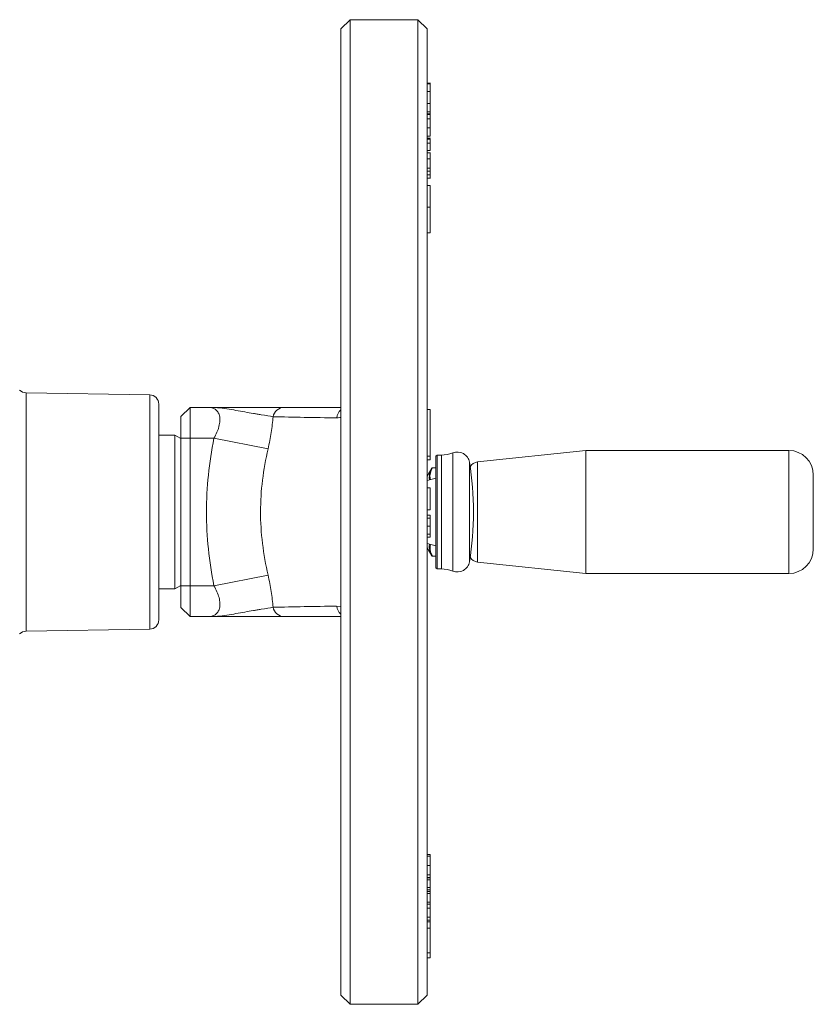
# Model space of a CAD drawing. Header units: millimetres. Extents: x -15 to 879, y -46 to 965.
# Tile 7 of 26: x 370 to 499, y 72 to 232. Entities that reach past the tile are written whole.
import ezdxf

# ---------------------------------------------------------------- set-up
doc = ezdxf.new("R2010")
doc.units = ezdxf.units.MM

msp = doc.modelspace()

# ---------------------------------------------------------------- linework, layer by layer
at = {"color": 7, "linetype": 'Continuous', "lineweight": 15}
for p, q in [((423.61, 231.69), (422.11, 230.19)), ((434.61, 231.69), (423.61, 231.69)), ((423.61, 231.69), (423.61, 71.69)), ((436.11, 230.19), (434.61, 231.69)), ((434.61, 71.69), (434.61, 231.69)), ((422.11, 73.19), (422.11, 230.19)), ((436.11, 230.19), (436.11, 73.19)), ((436.67, 221.36), (436.11, 221.36)), ((436.61, 221.29), (436.11, 221.29)), ((436.61, 220.01), (436.11, 220.01)), ((436.61, 218.08), (436.11, 218.08)), ((436.61, 216.73), (436.11, 216.73)), ((436.61, 216.4), (436.11, 216.4)), ((436.61, 216.3), (436.11, 216.3)), ((436.67, 217.37), (436.61, 217.37)), ((436.61, 215.6), (436.61, 216.26)), ((436.61, 215.6), (436.11, 215.6)), ((436.61, 214.14), (436.61, 215.6)), ((436.67, 215.01), (436.61, 215.01)), ((436.61, 214.14), (436.11, 214.14)), ((436.61, 214.12), (436.11, 214.12)), ((436.61, 212.95), (436.61, 213.15)), ((436.61, 212.77), (436.11, 212.77)), ((436.11, 212.45), (436.67, 212.45)), ((436.61, 212.28), (436.11, 212.28)), ((436.61, 211.62), (436.11, 211.62)), ((436.61, 211.62), (436.61, 212.28)), ((436.61, 210.43), (436.11, 210.43)), ((436.11, 210.08), (436.67, 210.08)), ((436.61, 209.08), (436.61, 209.95)), ((436.61, 209.08), (436.11, 209.08)), ((436.61, 207.57), (436.61, 209.08)), ((436.61, 207.57), (436.11, 207.57)), ((436.61, 207.06), (436.11, 207.06)), ((436.61, 206.47), (436.11, 206.47)), ((436.61, 207.06), (436.61, 207.57)), ((436.61, 206.47), (436.61, 207.06)), ((436.11, 205.93), (436.67, 205.93)), ((436.61, 204.77), (436.11, 204.77)), ((436.61, 204.77), (436.61, 201.23)), ((436.61, 201.23), (436.11, 201.23)), ((436.61, 201.23), (436.61, 197.04)), ((436.61, 197.04), (436.11, 197.04)), ((391.04, 170.72), (370.93, 171.07)), ((392.51, 134.16), (392.51, 169.22)), ((397.61, 168.69), (396.11, 167.19)), ((397.61, 168.69), (397.61, 163.69)), ((397.61, 168.69), (400.47, 168.69)), ((410.03, 168.69), (410.03, 168.69)), ((436.61, 168.35), (436.11, 168.35)), ((436.61, 168.35), (436.61, 160.76)), ((396.11, 163.69), (396.11, 167.19)), ((395.11, 164.19), (392.51, 164.19)), ((396.11, 163.61), (395.11, 164.19)), ((395.11, 139.19), (395.11, 164.19)), ((397.61, 163.69), (396.11, 163.69)), ((396.11, 139.69), (396.11, 163.69)), ((401.48, 163.69), (397.61, 163.69)), ((397.61, 163.69), (397.61, 139.69)), ((401.48, 163.69), (410.27, 161.96)), ((461.94, 161.69), (444.34, 159.84)), ((494.91, 161.69), (461.94, 161.69)), ((461.94, 141.69), (461.94, 161.69)), ((436.61, 160.76), (436.11, 160.76)), ((436.61, 160.16), (436.11, 160.16)), ((436.61, 160.76), (436.61, 160.16)), ((437.77, 160.94), (437.57, 160.74)), ((437.57, 159.03), (437.57, 160.74)), ((438.44, 160.94), (437.77, 160.94)), ((437.77, 160.94), (437.77, 159.19)), ((436.87, 158.82), (436.13, 157.52)), ((437.57, 158.89), (437, 158.89)), ((437, 158.85), (437, 158.87)), ((437.57, 142.64), (437.57, 159.03)), ((437.77, 159.19), (437.77, 142.44)), ((437.57, 157.18), (436.11, 156.79)), ((498.91, 145.69), (498.91, 157.69)), ((436.61, 155.64), (436.11, 155.64)), ((436.61, 152.06), (436.61, 155.64)), ((436.61, 152.06), (436.11, 152.06)), ((436.61, 151.18), (436.11, 151.18)), ((436.61, 150.71), (436.11, 150.71)), ((436.61, 149.4), (436.11, 149.4)), ((436.61, 148.08), (436.11, 148.08)), ((436.61, 147.61), (436.11, 147.61)), ((436.11, 146.59), (437.57, 146.2)), ((436.13, 145.86), (436.87, 144.57)), ((437, 144.51), (437, 144.53)), ((437, 144.49), (437.57, 144.49)), ((437.57, 142.64), (437.77, 142.44)), ((437.77, 142.44), (438.44, 142.44)), ((444.34, 143.54), (461.94, 141.69)), ((401.48, 139.69), (410.27, 141.42)), ((461.94, 141.69), (494.91, 141.69)), ((395.11, 139.19), (396.11, 139.77)), ((397.61, 139.69), (396.11, 139.69)), ((396.11, 136.19), (396.11, 139.69)), ((397.61, 139.69), (397.61, 134.69)), ((397.61, 139.69), (401.48, 139.69)), ((392.51, 139.19), (395.11, 139.19)), ((396.11, 136.19), (397.61, 134.69)), ((400.47, 134.69), (397.61, 134.69)), ((410.03, 134.69), (410.03, 134.69)), ((370.93, 132.31), (391.04, 132.66)), ((436.61, 96.05), (436.11, 96.05)), ((436.61, 95.75), (436.61, 96.05)), ((436.61, 95.75), (436.11, 95.75)), ((436.61, 94.22), (436.61, 95.75)), ((436.61, 94.22), (436.11, 94.22)), ((436.61, 92.72), (436.61, 94.22)), ((436.61, 92.72), (436.11, 92.72)), ((436.61, 92.27), (436.11, 92.27)), ((436.61, 92.22), (436.11, 92.22)), ((436.61, 91.93), (436.11, 91.93)), ((436.61, 92.27), (436.61, 92.72)), ((436.61, 92.22), (436.61, 92.27)), ((436.61, 91.93), (436.61, 92.22)), ((436.61, 90.67), (436.61, 91.93)), ((436.61, 90.67), (436.11, 90.67)), ((436.61, 90.31), (436.11, 90.31)), ((436.61, 90.02), (436.11, 90.02)), ((436.61, 89.72), (436.11, 89.72)), ((436.61, 90.31), (436.61, 90.67)), ((436.61, 90.02), (436.61, 90.31)), ((436.61, 89.72), (436.61, 90.02)), ((436.61, 88.28), (436.61, 89.72)), ((436.61, 88.28), (436.11, 88.28)), ((436.61, 87.99), (436.61, 88.28)), ((436.61, 87.99), (436.11, 87.99)), ((436.61, 87.34), (436.11, 87.34)), ((436.61, 87.34), (436.61, 87.99)), ((436.61, 85.84), (436.61, 87.34)), ((436.61, 85.84), (436.11, 85.84)), ((436.61, 85.39), (436.11, 85.39)), ((436.61, 85.07), (436.11, 85.07)), ((436.61, 85.39), (436.61, 85.84)), ((436.61, 85.07), (436.61, 85.39)), ((436.61, 84.09), (436.61, 85.07)), ((436.61, 84.09), (436.11, 84.09)), ((436.61, 84.09), (436.61, 80.03)), ((436.61, 80.03), (436.11, 80.03)), ((436.61, 80.03), (436.61, 79.26)), ((436.61, 79.26), (436.11, 79.26)), ((422.11, 73.19), (423.61, 71.69)), ((434.61, 71.69), (436.11, 73.19)), ((423.61, 71.69), (434.61, 71.69))]:
    msp.add_line(p, q, dxfattribs=at)
at = {"color": 8, "linetype": 'Continuous', "lineweight": 15}
for p, q in [((370.93, 171.07), (370.93, 132.31)), ((391.04, 132.66), (391.04, 170.72)), ((494.91, 141.69), (494.91, 161.69)), ((438.44, 159.19), (438.44, 160.94)), ((440.3, 159.48), (440.3, 161.3)), ((436.87, 158.8), (436.87, 158.82)), ((437, 158.89), (437, 158.87)), ((437, 158.87), (437.57, 158.87)), ((437.57, 158.85), (437, 158.85)), ((438.44, 142.44), (438.44, 159.19)), ((440.3, 142.08), (440.3, 159.48)), ((443.01, 158.24), (443.01, 159.76)), ((444.34, 143.54), (444.34, 159.84)), ((436.13, 157.52), (436.13, 156.8)), ((443.01, 143.62), (443.01, 158.24)), ((436.13, 146.58), (436.13, 145.86)), ((436.87, 144.57), (436.87, 144.58)), ((437, 144.53), (437.57, 144.53)), ((437.57, 144.51), (437, 144.51)), ((437, 144.51), (437, 144.49)), ((421.42, 136.39), (422.11, 136.27))]:
    msp.add_line(p, q, dxfattribs=at)
at = {"color": 7, "linetype": 'Continuous', "lineweight": 15}
for centre, radius, start, end in [((370.95, 172.57), 1.5, 225, 269), ((391.01, 169.22), 1.5, 0, 89), ((412.92, 166.83), 1.86, 92.056, 169.1551), ((494.91, 157.69), 4, 0, 90), ((438.44, 165.94), 5, 270, 291.7868), ((441.04, 159.44), 2, 9.2916, 111.7868), ((437, 158.74), 0.15, 90, 150), ((437, 158.72), 0.15, 89.9703, 149.8931), ((436.98, 158.72), 0.13, 80.0493, 145.9277), ((393.67, 151.69), 50, 350.7084, 9.2916), ((444.51, 158.25), 1.6, 96, 149.9389), ((436.26, 157.45), 0.15, 150, 180), ((436.26, 145.93), 0.15, 180, 210), ((494.91, 145.69), 4, 270, 0), ((436.98, 144.66), 0.13, 214.0723, 279.9507), ((437, 144.66), 0.15, 210.1069, 270.0297), ((437, 144.64), 0.15, 210, 270), ((444.51, 145.13), 1.6, 210.0611, 264), ((438.44, 137.44), 5, 68.2132, 90), ((441.04, 143.94), 2, 248.2132, 350.7084), ((412.92, 136.55), 1.86, 190.8449, 267.944), ((391.01, 134.16), 1.5, 271, 0), ((370.95, 130.81), 1.5, 91, 135)]:
    msp.add_arc(centre, radius, start, end, dxfattribs=at)
at = {"color": 8, "linetype": 'Continuous', "lineweight": 15}
for centre, start, end in [((423.45, 166.75), 130.9629, 173.2206), ((423.45, 136.63), 186.7794, 229.0371)]:
    msp.add_arc(centre, 2.04, start, end, dxfattribs=at)
at = {"color": 7, "linetype": 'Continuous', "lineweight": 15}
for points, knots in [([(436.61, 220.01), (436.61, 220.09), (436.61, 220.25), (436.61, 220.47), (436.61, 220.67), (436.61, 220.84), (436.61, 220.99), (436.61, 221.11), (436.61, 221.22), (436.61, 221.26), (436.61, 221.29)], [0, 0, 0, 0, 0.143934, 0.281172, 0.411596, 0.537339, 0.658232, 0.775015, 0.888355, 1, 1, 1, 1]), ([(436.61, 218.08), (436.61, 218.15), (436.61, 218.29), (436.61, 218.51), (436.61, 218.74), (436.61, 218.94), (436.61, 219.11), (436.61, 219.23), (436.61, 219.36), (436.61, 219.49), (436.61, 219.61), (436.61, 219.75), (436.61, 219.88), (436.61, 219.97), (436.61, 220.01)], [0, 0, 0, 0, 0.106997, 0.216544, 0.330833, 0.450935, 0.513525, 0.577512, 0.643065, 0.710339, 0.779539, 0.85076, 0.924499, 1, 1, 1, 1]), ([(436.61, 216.73), (436.61, 216.78), (436.61, 216.86), (436.61, 217), (436.61, 217.16), (436.61, 217.32), (436.61, 217.49), (436.61, 217.68), (436.61, 217.87), (436.61, 218.01), (436.61, 218.08)], [0, 0, 0, 0, 0.138048, 0.270135, 0.397707, 0.521627, 0.642528, 0.761163, 0.880025, 1, 1, 1, 1]), ([(436.61, 216.4), (436.61, 216.42), (436.61, 216.45), (436.61, 216.51), (436.61, 216.56), (436.61, 216.61), (436.61, 216.67), (436.61, 216.71), (436.61, 216.73)], [0, 0, 0, 0, 0.223615, 0.46297, 0.588493, 0.720362, 0.856754, 1, 1, 1, 1]), ([(436.61, 216.3), (436.61, 216.31), (436.61, 216.32), (436.61, 216.33), (436.61, 216.35), (436.61, 216.36), (436.61, 216.38), (436.61, 216.39), (436.61, 216.4)], [0, 0, 0, 0, 0.24437, 0.466397, 0.57864, 0.70431, 0.844726, 1, 1, 1, 1]), ([(436.61, 212.77), (436.61, 212.82), (436.61, 212.9), (436.61, 213.04), (436.61, 213.19), (436.61, 213.36), (436.61, 213.54), (436.61, 213.73), (436.61, 213.92), (436.61, 214.06), (436.61, 214.12)], [0, 0, 0, 0, 0.136831, 0.268434, 0.395826, 0.520524, 0.642591, 0.761821, 0.880939, 1, 1, 1, 1]), ([(436.61, 210.43), (436.61, 210.47), (436.61, 210.55), (436.61, 210.69), (436.61, 210.82), (436.61, 210.96), (436.61, 211.11), (436.61, 211.27), (436.61, 211.44), (436.61, 211.56), (436.61, 211.62)], [0, 0, 0, 0, 0.138396, 0.269871, 0.395274, 0.51398, 0.631119, 0.751436, 0.874033, 1, 1, 1, 1]), ([(436.61, 205.93), (436.61, 205.93), (436.61, 205.92), (436.61, 205.94), (436.61, 205.98), (436.61, 206.02), (436.61, 206.07), (436.61, 206.1), (436.61, 206.15), (436.61, 206.2), (436.61, 206.26), (436.61, 206.33), (436.61, 206.4), (436.61, 206.45), (436.61, 206.47)], [0, 0, 0, 0, 0.104126, 0.209108, 0.316166, 0.425843, 0.483042, 0.544606, 0.609941, 0.679705, 0.75348, 0.831237, 0.91358, 1, 1, 1, 1]), ([(401.48, 163.69), (401.67, 164), (401.83, 164.31), (402.03, 164.8), (402.1, 164.96), (402.21, 165.28), (402.25, 165.45), (402.33, 165.76), (402.37, 165.92), (402.41, 166.23), (402.43, 166.38), (402.45, 166.82), (402.43, 167.09), (402.31, 167.58), (402.22, 167.78), (402.05, 168.05), (401.98, 168.13), (401.84, 168.27), (401.76, 168.33), (401.51, 168.49), (401.32, 168.57), (400.92, 168.67), (400.7, 168.69), (400.47, 168.69)], [0, 0, 0, 0, 0.125, 0.125, 0.1875, 0.1875, 0.25, 0.25, 0.3125, 0.3125, 0.375, 0.375, 0.5, 0.5, 0.625, 0.625, 0.6875, 0.6875, 0.75, 0.75, 0.875, 0.875, 1, 1, 1, 1]), ([(411.1, 167.18), (410.59, 167.27), (409.93, 167.37), (408.94, 167.53), (408.74, 167.56), (408.31, 167.63), (408.1, 167.67), (407.44, 167.78), (406.98, 167.86), (406.03, 168.03), (405.55, 168.12), (404.56, 168.29), (404.07, 168.38), (403.06, 168.53), (402.55, 168.59), (401.52, 168.67), (401, 168.69), (400.47, 168.69)], [0, 0, 0, 0, 0.25, 0.25, 0.3125, 0.3125, 0.375, 0.375, 0.5, 0.5, 0.625, 0.625, 0.75, 0.75, 0.875, 0.875, 1, 1, 1, 1]), ([(412.85, 168.69), (412.29, 168.69), (411.57, 168.69), (410.27, 168.69), (409.8, 168.69), (408.81, 168.69), (408.29, 168.69), (407.2, 168.69), (406.62, 168.69), (405.45, 168.69), (404.85, 168.69), (403.62, 168.69), (403, 168.69), (402.06, 168.69), (401.74, 168.69), (401.27, 168.69), (401.11, 168.69), (400.79, 168.69), (400.63, 168.69), (400.47, 168.69)], [0, 0, 0, 0, 0.25, 0.25, 0.375, 0.375, 0.5, 0.5, 0.625, 0.625, 0.75, 0.75, 0.875, 0.875, 0.9375, 0.9375, 0.96875, 0.96875, 1, 1, 1, 1]), ([(412.85, 168.69), (414.52, 168.69), (417.52, 168.69), (420.7, 168.69), (422.11, 168.69)], [0, 0, 0, 0, 0.5563637, 1, 1, 1, 1]), ([(411.1, 167.18), (411.06, 166.77), (411.01, 166.35), (410.91, 165.49), (410.84, 165.05), (410.63, 163.73), (410.47, 162.85), (410.27, 161.96)], [0, 0, 0, 0, 0.25, 0.25, 0.5, 0.5, 1, 1, 1, 1]), ([(421.42, 166.99), (419.64, 167.01), (417.88, 167.03), (414.42, 167.1), (412.72, 167.13), (411.1, 167.18)], [0, 0, 0, 0, 0.5, 0.5, 1, 1, 1, 1]), ([(401.48, 139.69), (401.09, 141.69), (400.78, 143.69), (400.37, 147.69), (400.16, 151.69), (400.37, 155.69), (400.78, 159.69), (401.09, 161.69), (401.48, 163.69)], [0, 0, 0, 0, 0.25, 0.25, 0.5, 0.75, 0.75, 1, 1, 1, 1]), ([(410.27, 161.96), (409.89, 160.27), (409.58, 158.57), (409.16, 155.16), (409.05, 153.45), (409.05, 150.02), (409.15, 148.29), (409.58, 144.83), (409.89, 143.12), (410.27, 141.42)], [0, 0, 0, 0, 0.25, 0.25, 0.5, 0.5, 0.75, 0.75, 1, 1, 1, 1]), ([(436.61, 150.71), (436.61, 150.75), (436.61, 150.83), (436.61, 150.93), (436.61, 151.01), (436.61, 151.08), (436.61, 151.13), (436.61, 151.16), (436.61, 151.18), (436.61, 151.18), (436.61, 151.18)], [0, 0, 0, 0, 0.109908, 0.220008, 0.331472, 0.445843, 0.567422, 0.699983, 0.843743, 1, 1, 1, 1]), ([(436.61, 149.4), (436.61, 149.47), (436.61, 149.61), (436.61, 149.8), (436.61, 149.99), (436.61, 150.16), (436.61, 150.32), (436.61, 150.46), (436.61, 150.59), (436.61, 150.67), (436.61, 150.71)], [0, 0, 0, 0, 0.148541, 0.288208, 0.41979, 0.543823, 0.662219, 0.776953, 0.888939, 1, 1, 1, 1]), ([(436.61, 148.08), (436.61, 148.12), (436.61, 148.21), (436.61, 148.34), (436.61, 148.49), (436.61, 148.65), (436.61, 148.82), (436.61, 149), (436.61, 149.19), (436.61, 149.33), (436.61, 149.4)], [0, 0, 0, 0, 0.117151, 0.232719, 0.349142, 0.466733, 0.588666, 0.717766, 0.85444, 1, 1, 1, 1]), ([(436.61, 147.61), (436.61, 147.61), (436.61, 147.61), (436.61, 147.63), (436.61, 147.67), (436.61, 147.72), (436.61, 147.78), (436.61, 147.86), (436.61, 147.96), (436.61, 148.04), (436.61, 148.08)], [0, 0, 0, 0, 0.150683, 0.292254, 0.424962, 0.549327, 0.667262, 0.780282, 0.890895, 1, 1, 1, 1]), ([(436.87, 144.58), (436.69, 145.05), (436.48, 145.59), (436.46, 146.23), (436.5, 146.39), (436.52, 146.48)], [0, 0, 0, 0, 0.7453253, 0.8641199, 1, 1, 1, 1]), ([(436.72, 146.43), (436.67, 146.26), (436.48, 145.63), (436.78, 145), (437, 144.53)], [0, 0, 0, 0, 0.2615072, 1, 1, 1, 1]), ([(410.27, 141.42), (410.47, 140.53), (410.63, 139.65), (410.84, 138.34), (410.9, 137.9), (411.01, 137.04), (411.06, 136.61), (411.1, 136.2)], [0, 0, 0, 0, 0.5, 0.5, 0.75, 0.75, 1, 1, 1, 1]), ([(400.47, 134.69), (400.7, 134.69), (400.92, 134.71), (401.22, 134.79), (401.31, 134.82), (401.5, 134.89), (401.59, 134.94), (401.84, 135.1), (401.98, 135.24), (402.16, 135.5), (402.21, 135.6), (402.3, 135.81), (402.34, 135.92), (402.4, 136.16), (402.42, 136.28), (402.44, 136.55), (402.44, 136.7), (402.43, 136.99), (402.42, 137.14), (402.37, 137.45), (402.34, 137.61), (402.22, 138.09), (402.1, 138.41), (401.83, 139.06), (401.67, 139.38), (401.48, 139.69)], [0, 0, 0, 0, 0.125, 0.125, 0.1875, 0.1875, 0.25, 0.25, 0.375, 0.375, 0.4375, 0.4375, 0.5, 0.5, 0.5625, 0.5625, 0.625, 0.625, 0.6875, 0.6875, 0.75, 0.75, 0.875, 0.875, 1, 1, 1, 1]), ([(411.1, 136.2), (410.59, 136.11), (409.93, 136.01), (408.94, 135.85), (408.74, 135.82), (408.31, 135.75), (408.1, 135.71), (407.44, 135.6), (406.98, 135.52), (406.03, 135.35), (405.55, 135.26), (404.56, 135.09), (404.07, 135), (403.06, 134.85), (402.55, 134.79), (401.52, 134.71), (401, 134.69), (400.47, 134.69)], [0, 0, 0, 0, 0.25, 0.25, 0.3125, 0.3125, 0.375, 0.375, 0.5, 0.5, 0.625, 0.625, 0.75, 0.75, 0.875, 0.875, 1, 1, 1, 1]), ([(411.1, 136.2), (412.72, 136.25), (414.42, 136.28), (417.88, 136.35), (419.64, 136.37), (421.42, 136.39)], [0, 0, 0, 0, 0.5, 0.5, 1, 1, 1, 1]), ([(412.85, 134.69), (412.29, 134.69), (411.57, 134.69), (410.27, 134.69), (409.8, 134.69), (408.81, 134.69), (408.29, 134.69), (407.2, 134.69), (406.62, 134.69), (405.45, 134.69), (404.85, 134.69), (403.62, 134.69), (403, 134.69), (402.06, 134.69), (401.74, 134.69), (401.27, 134.69), (401.11, 134.69), (400.79, 134.69), (400.63, 134.69), (400.47, 134.69)], [0, 0, 0, 0, 0.25, 0.25, 0.375, 0.375, 0.5, 0.5, 0.625, 0.625, 0.75, 0.75, 0.875, 0.875, 0.9375, 0.9375, 0.96875, 0.96875, 1, 1, 1, 1]), ([(422.11, 134.69), (420.7, 134.69), (417.52, 134.69), (414.52, 134.69), (412.85, 134.69)], [0, 0, 0, 0, 0.443416, 1, 1, 1, 1])]:
    msp.add_open_spline(points, degree=3, knots=knots, dxfattribs=at)
at = {"color": 8, "linetype": 'Continuous', "lineweight": 15}
for points, knots in [([(422.11, 167.09), (422.05, 167.07), (421.81, 166.98), (421.59, 166.99), (421.42, 166.99)], [0, 0, 0, 0, 0.265347, 1, 1, 1, 1]), ([(436.53, 156.9), (436.51, 156.98), (436.46, 157.12), (436.48, 157.58), (436.57, 158.14), (436.79, 158.62), (436.87, 158.8)], [0, 0, 0, 0, 0.113452, 0.232298, 0.709046, 1, 1, 1, 1]), ([(437, 158.85), (436.74, 158.3), (436.44, 157.66), (436.65, 157.02), (436.67, 156.94)], [0, 0, 0, 0, 0.871157, 1, 1, 1, 1])]:
    msp.add_open_spline(points, degree=3, knots=knots, dxfattribs=at)

doc.saveas('drawing.dxf')
